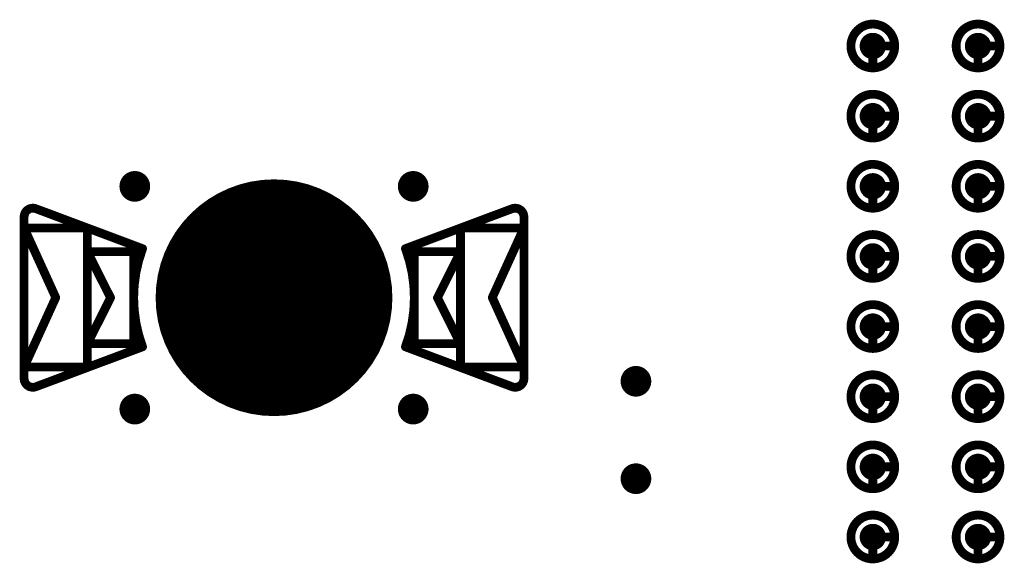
# Model space of a CAD drawing. Header units: millimetres. Extents: x 62 to 363, y 42 to 391.
# Tile 133 of 216: x 279 to 290, y 113 to 119. Entities that reach past the tile are written whole.
import ezdxf

# ---------------------------------------------------------------- set-up
doc = ezdxf.new("R2010")
doc.units = ezdxf.units.MM
for name, color, linetype in [('Mechanical8', 56, 'Continuous'), ('PadHoleLayer', 156, 'Continuous'), ('ViaHoleLayer', 16, 'Continuous')]:
    doc.layers.add(name, color=color, linetype=linetype)

# ---------------------------------------------------------------- blocks, each defined once
blk = doc.blocks.new('HARWIN_S9121_45R_42')
at = {"layer": 'Mechanical8'}
for points, const_width in [([(1.3, 0, 1), (-1.3, 0, 1)], 0.1), ([(-2.74, 1.015, 1), (-2.69, 1.015, 1)], 0.05), ([(-2.74, 1.015, 1), (-2.69, 1.015, 1)], 0.05), ([(2.69, 1.015, 1), (2.74, 1.015, 1)], 0.05), ([(2.69, 1.015, 1), (2.74, 1.015, 1)], 0.05), ([(-2.875, 0.921, 1), (-2.825, 0.921, 1)], 0.05), ([(-2.875, 0.921, 1), (-2.825, 0.921, 1)], 0.05), ([(2.825, 0.921, 1), (2.875, 0.921, 1)], 0.05), ([(2.825, 0.921, 1), (2.875, 0.921, 1)], 0.05), ([(-2.875, 0.791, 1), (-2.825, 0.791, 1)], 0.05), ([(-2.875, 0.791, 1), (-2.825, 0.791, 1)], 0.05), ([(-2.875, 0.791, 1), (-2.825, 0.791, 1)], 0.05), ([(-2.152, 0.791, 1), (-2.102, 0.791, 1)], 0.05), ([(-2.152, 0.791, 1), (-2.102, 0.791, 1)], 0.05), ([(2.103, 0.791, 1), (2.153, 0.791, 1)], 0.05), ([(2.103, 0.791, 1), (2.153, 0.791, 1)], 0.05), ([(2.825, 0.791, 1), (2.875, 0.791, 1)], 0.05), ([(2.825, 0.791, 1), (2.875, 0.791, 1)], 0.05), ([(2.825, 0.791, 1), (2.875, 0.791, 1)], 0.05), ([(-2.152, 0.525, 1), (-2.102, 0.525, 1)], 0.05), ([(-2.152, 0.525, 1), (-2.102, 0.525, 1)], 0.05), ([(-2.152, 0.525, 1), (-2.102, 0.525, 1)], 0.05), ([(-1.625, 0.525, 1), (-1.575, 0.525, 1)], 0.05), ([(-1.625, 0.525, 1), (-1.575, 0.525, 1)], 0.05), ([(-1.524, 0.56, 1), (-1.474, 0.56, 1)], 0.05), ([(-1.524, 0.56, 1), (-1.474, 0.56, 1)], 0.05), ([(1.474, 0.56, 1), (1.524, 0.56, 1)], 0.05), ([(1.474, 0.56, 1), (1.524, 0.56, 1)], 0.05), ([(1.575, 0.525, 1), (1.625, 0.525, 1)], 0.05), ([(1.575, 0.525, 1), (1.625, 0.525, 1)], 0.05), ([(2.103, 0.525, 1), (2.153, 0.525, 1)], 0.05), ([(2.103, 0.525, 1), (2.153, 0.525, 1)], 0.05), ([(2.103, 0.525, 1), (2.153, 0.525, 1)], 0.05), ([(-0.025, 0.5, 1), (0.025, 0.5, 1)], 0.05), ([(-0.025, 0.5, 1), (0.025, 0.5, 1)], 0.05), ([(-2.514, -0.002, 1), (-2.464, -0.002, 1)], 0.05), ([(-2.514, -0.002, 1), (-2.464, -0.002, 1)], 0.05), ([(-1.889, 0, 1), (-1.839, 0, 1)], 0.05), ([(-1.889, 0, 1), (-1.839, 0, 1)], 0.05), ([(-1.325, 0, 1), (-1.275, 0, 1)], 0.05), ([(-0.525, 0, 1), (-0.475, 0, 1)], 0.05), ([(-0.525, 0, 1), (-0.475, 0, 1)], 0.05), ([(-0.025, 0, 1), (0.025, 0, 1)], 0.05), ([(-0.025, 0, 1), (0.025, 0, 1)], 0.05), ([(-0.025, 0, 1), (0.025, 0, 1)], 0.05), ([(-0.025, 0, 1), (0.025, 0, 1)], 0.05), ([(-0.025, 0, 1), (0.025, 0, 1)], 0.05), ([(-0.025, 0, 1), (0.025, 0, 1)], 0.05), ([(-0.025, 0, 1), (0.025, 0, 1)], 0.05), ([(-0.025, 0, 1), (0.025, 0, 1)], 0.05), ([(0.475, 0, 1), (0.525, 0, 1)], 0.05), ([(0.475, 0, 1), (0.525, 0, 1)], 0.05), ([(1.275, 0, 1), (1.325, 0, 1)], 0.05), ([(1.839, 0, 1), (1.889, 0, 1)], 0.05), ([(1.839, 0, 1), (1.889, 0, 1)], 0.05), ([(2.464, -0.002, 1), (2.514, -0.002, 1)], 0.05), ([(2.464, -0.002, 1), (2.514, -0.002, 1)], 0.05), ([(-2.152, -0.525, 1), (-2.102, -0.525, 1)], 0.05), ([(-2.152, -0.525, 1), (-2.102, -0.525, 1)], 0.05), ([(-2.152, -0.525, 1), (-2.102, -0.525, 1)], 0.05), ([(-1.625, -0.525, 1), (-1.575, -0.525, 1)], 0.05), ([(-1.625, -0.525, 1), (-1.575, -0.525, 1)], 0.05), ([(-1.524, -0.56, 1), (-1.474, -0.56, 1)], 0.05), ([(-1.524, -0.56, 1), (-1.474, -0.56, 1)], 0.05), ([(-0.025, -0.5, 1), (0.025, -0.5, 1)], 0.05), ([(-0.025, -0.5, 1), (0.025, -0.5, 1)], 0.05), ([(1.474, -0.56, 1), (1.524, -0.56, 1)], 0.05), ([(1.474, -0.56, 1), (1.524, -0.56, 1)], 0.05), ([(1.575, -0.525, 1), (1.625, -0.525, 1)], 0.05), ([(1.575, -0.525, 1), (1.625, -0.525, 1)], 0.05), ([(2.103, -0.525, 1), (2.153, -0.525, 1)], 0.05), ([(2.103, -0.525, 1), (2.153, -0.525, 1)], 0.05), ([(2.103, -0.525, 1), (2.153, -0.525, 1)], 0.05), ([(-2.875, -0.795, 1), (-2.825, -0.795, 1)], 0.05), ([(-2.875, -0.795, 1), (-2.825, -0.795, 1)], 0.05), ([(-2.875, -0.795, 1), (-2.825, -0.795, 1)], 0.05), ([(-2.152, -0.795, 1), (-2.102, -0.795, 1)], 0.05), ([(-2.152, -0.795, 1), (-2.102, -0.795, 1)], 0.05), ([(2.103, -0.795, 1), (2.153, -0.795, 1)], 0.05), ([(2.103, -0.795, 1), (2.153, -0.795, 1)], 0.05), ([(2.825, -0.795, 1), (2.875, -0.795, 1)], 0.05), ([(2.825, -0.795, 1), (2.875, -0.795, 1)], 0.05), ([(2.825, -0.795, 1), (2.875, -0.795, 1)], 0.05), ([(-2.875, -0.921, 1), (-2.825, -0.921, 1)], 0.05), ([(-2.875, -0.921, 1), (-2.825, -0.921, 1)], 0.05), ([(2.825, -0.921, 1), (2.875, -0.921, 1)], 0.05), ([(2.825, -0.921, 1), (2.875, -0.921, 1)], 0.05), ([(-2.74, -1.015, 1), (-2.69, -1.015, 1)], 0.05), ([(-2.74, -1.015, 1), (-2.69, -1.015, 1)], 0.05), ([(2.69, -1.015, 1), (2.74, -1.015, 1)], 0.05), ([(2.69, -1.015, 1), (2.74, -1.015, 1)], 0.05)]:
    blk.add_lwpolyline(points, format="xyb", close=True, dxfattribs=dict(at, const_width=const_width))
at = {"layer": 'Mechanical8', "const_width": 0.1}
for points in [[(-2.85, 0.921, -0.523343), (-2.715, 1.015)], [(2.715, 1.015, -0.523343), (2.85, 0.921)], [(-1.499, -0.56, -0.180829), (-1.499, 0.56)], [(1.499, 0.56, -0.180829), (1.499, -0.56)], [(-2.715, -1.015, -0.523343), (-2.85, -0.921)], [(2.85, -0.921, -0.523343), (2.715, -1.015)]]:
    blk.add_lwpolyline(points, format="xyb", dxfattribs=at)
for points in [[(-1.499, 0.56), (-2.715, 1.015)], [(2.715, 1.015), (1.499, 0.56)], [(-2.85, 0.921), (-2.85, -0.921)], [(2.85, 0.921), (2.85, -0.921)], [(-2.85, 0.791), (-2.85, -0.795)], [(-2.489, -0.002), (-2.85, 0.791)], [(-2.127, 0.791), (-2.85, 0.791)], [(-2.127, 0.791), (-2.127, -0.795)], [(2.128, 0.791), (2.128, -0.795)], [(2.85, 0.791), (2.128, 0.791)], [(2.85, 0.791), (2.489, -0.002)], [(2.85, 0.791), (2.85, -0.795)], [(-2.127, 0.525), (-2.127, -0.525)], [(-1.864, 0), (-2.127, 0.525)], [(-1.6, 0.525), (-2.127, 0.525)], [(-1.6, 0.525), (-1.6, -0.525)], [(1.6, 0.525), (1.6, -0.525)], [(2.128, 0.525), (1.6, 0.525)], [(2.128, 0.525), (1.864, 0)], [(2.128, 0.525), (2.128, -0.525)], [(0, 0.5), (0, 0)], [(0, 0.5), (0, 0)], [(-2.489, -0.002), (-2.85, -0.795)], [(-1.864, 0), (-2.127, -0.525)], [(0, 0), (-0.5, 0)], [(0, 0), (-0.5, 0)], [(0, 0), (0, -0.5)], [(0, 0), (0, -0.5)], [(0.5, 0), (0, 0)], [(0.5, 0), (0, 0)], [(2.128, -0.525), (1.864, 0)], [(2.85, -0.795), (2.489, -0.002)], [(-1.499, -0.56), (-2.715, -1.015)], [(-1.6, -0.525), (-2.127, -0.525)], [(2.715, -1.015), (1.499, -0.56)], [(2.128, -0.525), (1.6, -0.525)], [(-2.127, -0.795), (-2.85, -0.795)], [(2.85, -0.795), (2.128, -0.795)]]:
    blk.add_lwpolyline(points, dxfattribs=at)
at = {"layer": 'PadHoleLayer', "const_width": 1.3}
blk.add_lwpolyline([(-0.65, 0, 1), (0.65, 0, 1)], format="xyb", close=True, dxfattribs=at)
blk = doc.blocks.new('SAMTEC_SEAM8_40_S02_0_S_10_2_GP_K_HP_1863')
at = {"layer": 'Mechanical8'}
for points, const_width in [([(-14.55, -3.4, 1), (-15.05, -3.4, 1)], 0.1), ([(-14.825, -3.15, 1), (-14.775, -3.15, 1)], 0.05), ([(-13.75, -3.4, 1), (-14.25, -3.4, 1)], 0.1), ([(-14.025, -3.15, 1), (-13.975, -3.15, 1)], 0.05), ([(-12.95, -3.4, 1), (-13.45, -3.4, 1)], 0.1), ([(-13.225, -3.15, 1), (-13.175, -3.15, 1)], 0.05), ([(-12.15, -3.4, 1), (-12.65, -3.4, 1)], 0.1), ([(-12.425, -3.15, 1), (-12.375, -3.15, 1)], 0.05), ([(-11.35, -3.4, 1), (-11.85, -3.4, 1)], 0.1), ([(-11.625, -3.15, 1), (-11.575, -3.15, 1)], 0.05), ([(-10.55, -3.4, 1), (-11.05, -3.4, 1)], 0.1), ([(-10.825, -3.15, 1), (-10.775, -3.15, 1)], 0.05), ([(-9.75, -3.4, 1), (-10.25, -3.4, 1)], 0.1), ([(-10.025, -3.15, 1), (-9.975, -3.15, 1)], 0.05), ([(-8.95, -3.4, 1), (-9.45, -3.4, 1)], 0.1), ([(-9.225, -3.15, 1), (-9.175, -3.15, 1)], 0.05), ([(-15.075, -3.4, 1), (-15.025, -3.4, 1)], 0.05), ([(-14.825, -3.4, 1), (-14.775, -3.4, 1)], 0.05), ([(-14.825, -3.4, 1), (-14.775, -3.4, 1)], 0.05), ([(-14.575, -3.4, 1), (-14.525, -3.4, 1)], 0.05), ([(-14.575, -3.4, 1), (-14.525, -3.4, 1)], 0.05), ([(-14.275, -3.4, 1), (-14.225, -3.4, 1)], 0.05), ([(-14.025, -3.4, 1), (-13.975, -3.4, 1)], 0.05), ([(-14.025, -3.4, 1), (-13.975, -3.4, 1)], 0.05), ([(-13.775, -3.4, 1), (-13.725, -3.4, 1)], 0.05), ([(-13.775, -3.4, 1), (-13.725, -3.4, 1)], 0.05), ([(-13.475, -3.4, 1), (-13.425, -3.4, 1)], 0.05), ([(-13.225, -3.4, 1), (-13.175, -3.4, 1)], 0.05), ([(-13.225, -3.4, 1), (-13.175, -3.4, 1)], 0.05), ([(-12.975, -3.4, 1), (-12.925, -3.4, 1)], 0.05), ([(-12.975, -3.4, 1), (-12.925, -3.4, 1)], 0.05), ([(-12.675, -3.4, 1), (-12.625, -3.4, 1)], 0.05), ([(-12.425, -3.4, 1), (-12.375, -3.4, 1)], 0.05), ([(-12.425, -3.4, 1), (-12.375, -3.4, 1)], 0.05), ([(-12.175, -3.4, 1), (-12.125, -3.4, 1)], 0.05), ([(-12.175, -3.4, 1), (-12.125, -3.4, 1)], 0.05), ([(-11.875, -3.4, 1), (-11.825, -3.4, 1)], 0.05), ([(-11.625, -3.4, 1), (-11.575, -3.4, 1)], 0.05), ([(-11.625, -3.4, 1), (-11.575, -3.4, 1)], 0.05), ([(-11.375, -3.4, 1), (-11.325, -3.4, 1)], 0.05), ([(-11.375, -3.4, 1), (-11.325, -3.4, 1)], 0.05), ([(-11.075, -3.4, 1), (-11.025, -3.4, 1)], 0.05), ([(-10.825, -3.4, 1), (-10.775, -3.4, 1)], 0.05), ([(-10.825, -3.4, 1), (-10.775, -3.4, 1)], 0.05), ([(-10.575, -3.4, 1), (-10.525, -3.4, 1)], 0.05), ([(-10.575, -3.4, 1), (-10.525, -3.4, 1)], 0.05), ([(-10.275, -3.4, 1), (-10.225, -3.4, 1)], 0.05), ([(-10.025, -3.4, 1), (-9.975, -3.4, 1)], 0.05), ([(-10.025, -3.4, 1), (-9.975, -3.4, 1)], 0.05), ([(-9.775, -3.4, 1), (-9.725, -3.4, 1)], 0.05), ([(-9.775, -3.4, 1), (-9.725, -3.4, 1)], 0.05), ([(-9.475, -3.4, 1), (-9.425, -3.4, 1)], 0.05), ([(-9.225, -3.4, 1), (-9.175, -3.4, 1)], 0.05), ([(-9.225, -3.4, 1), (-9.175, -3.4, 1)], 0.05), ([(-8.975, -3.4, 1), (-8.925, -3.4, 1)], 0.05), ([(-8.975, -3.4, 1), (-8.925, -3.4, 1)], 0.05), ([(-14.55, -4.6, 1), (-15.05, -4.6, 1)], 0.1), ([(-14.825, -4.35, 1), (-14.775, -4.35, 1)], 0.05), ([(-13.75, -4.6, 1), (-14.25, -4.6, 1)], 0.1), ([(-14.025, -4.35, 1), (-13.975, -4.35, 1)], 0.05), ([(-12.95, -4.6, 1), (-13.45, -4.6, 1)], 0.1), ([(-13.225, -4.35, 1), (-13.175, -4.35, 1)], 0.05), ([(-12.15, -4.6, 1), (-12.65, -4.6, 1)], 0.1), ([(-12.425, -4.35, 1), (-12.375, -4.35, 1)], 0.05), ([(-11.35, -4.6, 1), (-11.85, -4.6, 1)], 0.1), ([(-11.625, -4.35, 1), (-11.575, -4.35, 1)], 0.05), ([(-10.55, -4.6, 1), (-11.05, -4.6, 1)], 0.1), ([(-10.825, -4.35, 1), (-10.775, -4.35, 1)], 0.05), ([(-9.75, -4.6, 1), (-10.25, -4.6, 1)], 0.1), ([(-10.025, -4.35, 1), (-9.975, -4.35, 1)], 0.05), ([(-8.95, -4.6, 1), (-9.45, -4.6, 1)], 0.1), ([(-9.225, -4.35, 1), (-9.175, -4.35, 1)], 0.05), ([(-15.075, -4.6, 1), (-15.025, -4.6, 1)], 0.05), ([(-14.825, -4.6, 1), (-14.775, -4.6, 1)], 0.05), ([(-14.825, -4.6, 1), (-14.775, -4.6, 1)], 0.05), ([(-14.575, -4.6, 1), (-14.525, -4.6, 1)], 0.05), ([(-14.575, -4.6, 1), (-14.525, -4.6, 1)], 0.05), ([(-14.275, -4.6, 1), (-14.225, -4.6, 1)], 0.05), ([(-14.025, -4.6, 1), (-13.975, -4.6, 1)], 0.05), ([(-14.025, -4.6, 1), (-13.975, -4.6, 1)], 0.05), ([(-13.775, -4.6, 1), (-13.725, -4.6, 1)], 0.05), ([(-13.775, -4.6, 1), (-13.725, -4.6, 1)], 0.05), ([(-13.475, -4.6, 1), (-13.425, -4.6, 1)], 0.05), ([(-13.225, -4.6, 1), (-13.175, -4.6, 1)], 0.05), ([(-13.225, -4.6, 1), (-13.175, -4.6, 1)], 0.05), ([(-12.975, -4.6, 1), (-12.925, -4.6, 1)], 0.05), ([(-12.975, -4.6, 1), (-12.925, -4.6, 1)], 0.05), ([(-12.675, -4.6, 1), (-12.625, -4.6, 1)], 0.05), ([(-12.425, -4.6, 1), (-12.375, -4.6, 1)], 0.05), ([(-12.425, -4.6, 1), (-12.375, -4.6, 1)], 0.05), ([(-12.175, -4.6, 1), (-12.125, -4.6, 1)], 0.05), ([(-12.175, -4.6, 1), (-12.125, -4.6, 1)], 0.05), ([(-11.875, -4.6, 1), (-11.825, -4.6, 1)], 0.05), ([(-11.625, -4.6, 1), (-11.575, -4.6, 1)], 0.05), ([(-11.625, -4.6, 1), (-11.575, -4.6, 1)], 0.05), ([(-11.375, -4.6, 1), (-11.325, -4.6, 1)], 0.05), ([(-11.375, -4.6, 1), (-11.325, -4.6, 1)], 0.05), ([(-11.075, -4.6, 1), (-11.025, -4.6, 1)], 0.05), ([(-10.825, -4.6, 1), (-10.775, -4.6, 1)], 0.05), ([(-10.825, -4.6, 1), (-10.775, -4.6, 1)], 0.05), ([(-10.575, -4.6, 1), (-10.525, -4.6, 1)], 0.05), ([(-10.575, -4.6, 1), (-10.525, -4.6, 1)], 0.05), ([(-10.275, -4.6, 1), (-10.225, -4.6, 1)], 0.05), ([(-10.025, -4.6, 1), (-9.975, -4.6, 1)], 0.05), ([(-10.025, -4.6, 1), (-9.975, -4.6, 1)], 0.05), ([(-9.775, -4.6, 1), (-9.725, -4.6, 1)], 0.05), ([(-9.775, -4.6, 1), (-9.725, -4.6, 1)], 0.05), ([(-9.475, -4.6, 1), (-9.425, -4.6, 1)], 0.05), ([(-9.225, -4.6, 1), (-9.175, -4.6, 1)], 0.05), ([(-9.225, -4.6, 1), (-9.175, -4.6, 1)], 0.05), ([(-8.975, -4.6, 1), (-8.925, -4.6, 1)], 0.05), ([(-8.975, -4.6, 1), (-8.925, -4.6, 1)], 0.05)]:
    blk.add_lwpolyline(points, format="xyb", close=True, dxfattribs=dict(at, const_width=const_width))
at = {"layer": 'Mechanical8', "const_width": 0.1}
for points in [[(-14.8, -3.4), (-14.8, -3.15)], [(-14, -3.4), (-14, -3.15)], [(-13.2, -3.4), (-13.2, -3.15)], [(-12.4, -3.4), (-12.4, -3.15)], [(-11.6, -3.4), (-11.6, -3.15)], [(-10.8, -3.4), (-10.8, -3.15)], [(-10, -3.4), (-10, -3.15)], [(-9.2, -3.4), (-9.2, -3.15)], [(-14.55, -3.4), (-14.8, -3.4)], [(-13.75, -3.4), (-14, -3.4)], [(-12.95, -3.4), (-13.2, -3.4)], [(-12.15, -3.4), (-12.4, -3.4)], [(-11.35, -3.4), (-11.6, -3.4)], [(-10.55, -3.4), (-10.8, -3.4)], [(-9.75, -3.4), (-10, -3.4)], [(-8.95, -3.4), (-9.2, -3.4)], [(-14.8, -4.6), (-14.8, -4.35)], [(-14, -4.6), (-14, -4.35)], [(-13.2, -4.6), (-13.2, -4.35)], [(-12.4, -4.6), (-12.4, -4.35)], [(-11.6, -4.6), (-11.6, -4.35)], [(-10.8, -4.6), (-10.8, -4.35)], [(-10, -4.6), (-10, -4.35)], [(-9.2, -4.6), (-9.2, -4.35)], [(-14.55, -4.6), (-14.8, -4.6)], [(-13.75, -4.6), (-14, -4.6)], [(-12.95, -4.6), (-13.2, -4.6)], [(-12.15, -4.6), (-12.4, -4.6)], [(-11.35, -4.6), (-11.6, -4.6)], [(-10.55, -4.6), (-10.8, -4.6)], [(-9.75, -4.6), (-10, -4.6)], [(-8.95, -4.6), (-9.2, -4.6)]]:
    blk.add_lwpolyline(points, dxfattribs=at)
at = {"layer": 'PadHoleLayer', "const_width": 0.15}
for points in [[(-14.875, -3.4, 1), (-14.725, -3.4, 1)], [(-14.075, -3.4, 1), (-13.925, -3.4, 1)], [(-13.275, -3.4, 1), (-13.125, -3.4, 1)], [(-12.475, -3.4, 1), (-12.325, -3.4, 1)], [(-11.675, -3.4, 1), (-11.525, -3.4, 1)], [(-10.875, -3.4, 1), (-10.725, -3.4, 1)], [(-10.075, -3.4, 1), (-9.925, -3.4, 1)], [(-9.275, -3.4, 1), (-9.125, -3.4, 1)], [(-14.875, -4.6, 1), (-14.725, -4.6, 1)], [(-14.075, -4.6, 1), (-13.925, -4.6, 1)], [(-13.275, -4.6, 1), (-13.125, -4.6, 1)], [(-12.475, -4.6, 1), (-12.325, -4.6, 1)], [(-11.675, -4.6, 1), (-11.525, -4.6, 1)], [(-10.875, -4.6, 1), (-10.725, -4.6, 1)], [(-10.075, -4.6, 1), (-9.925, -4.6, 1)], [(-9.275, -4.6, 1), (-9.125, -4.6, 1)]]:
    blk.add_lwpolyline(points, format="xyb", close=True, dxfattribs=at)

msp = doc.modelspace()

# ---------------------------------------------------------------- linework, layer by layer
at = {"layer": 'ViaHoleLayer', "const_width": 0.175}
for points in [[(280.424, 116.999, 1), (280.599, 116.999, 1)], [(283.599, 116.999, 1), (283.774, 116.999, 1)], [(286.139, 114.776, 1), (286.314, 114.776, 1)], [(280.424, 114.459, 1), (280.599, 114.459, 1)], [(283.599, 114.459, 1), (283.774, 114.459, 1)], [(286.139, 113.665, 1), (286.314, 113.665, 1)]]:
    msp.add_lwpolyline(points, format="xyb", close=True, dxfattribs=at)

# ---------------------------------------------------------------- block references
for name, p, rotation in [('SAMTEC_SEAM8_40_S02_0_S_10_2_GP_K_HP_1863', (293.528, 103.8), 270), ('HARWIN_S9121_45R_42', (282.099, 115.729), 180)]:
    msp.add_blockref(name, p, dxfattribs=dict(rotation=rotation))

doc.saveas('drawing.dxf')
